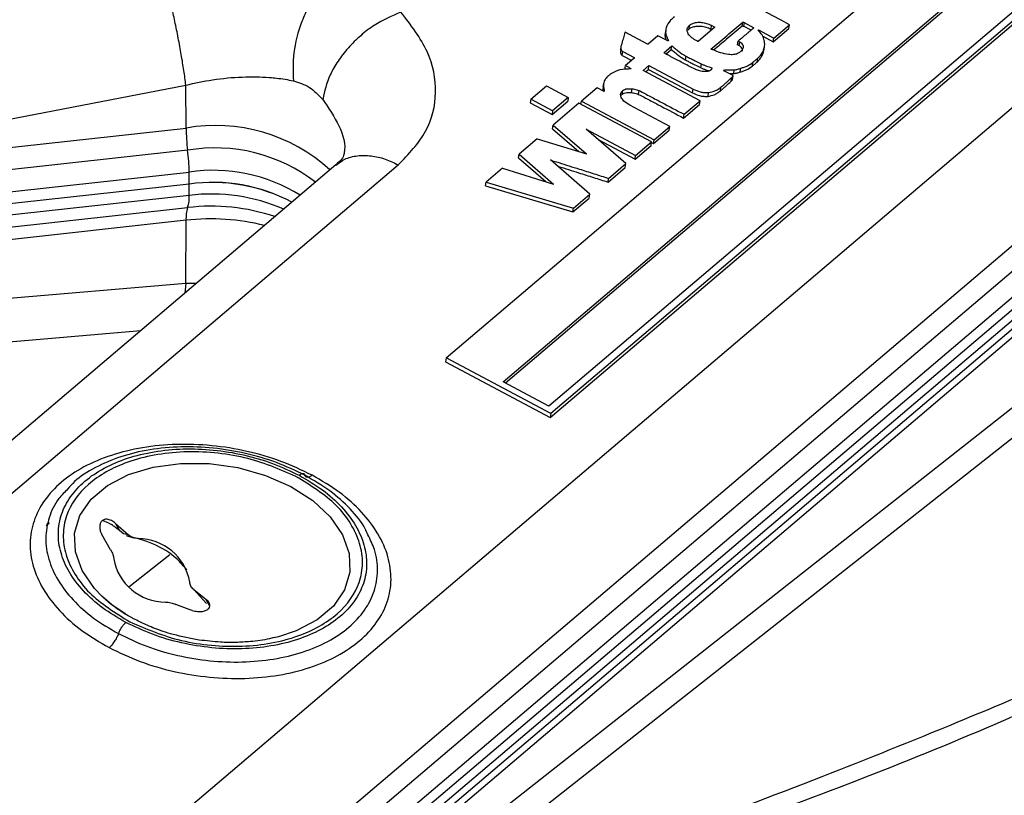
# Paper-space layout 'Specification Drawing' of a CAD drawing. Header units: millimetres. Extents: x 0 to 420, y 0 to 297.
# Tile 7 of 36: x 73.29 to 79.96, y 79.31 to 84.57. Entities that reach past the tile are written whole.
import ezdxf

# ---------------------------------------------------------------- set-up
doc = ezdxf.new("R2010")
doc.units = ezdxf.units.MM

psp = doc.layouts.new('Specification Drawing')

# ---------------------------------------------------------------- linework, layer by layer
at = {"color": 7, "linetype": 'Continuous', "lineweight": 25}
for p, q in [((76.1761, 82.2745), (80.5473, 85.9901)), ((76.5623, 82.1126), (80.5473, 85.4999)), ((80.5473, 85.4777), (76.5783, 82.1041)), ((80.5473, 85.0726), (76.8718, 81.9483)), ((80.5473, 85.0098), (76.886, 81.8976)), ((76.8822, 81.8722), (80.5473, 84.9876)), ((77.8221, 84.5049), (77.8259, 84.5303)), ((77.9725, 84.5292), (77.9687, 84.5038)), ((77.9725, 84.5292), (77.9971, 84.5162)), ((78.1819, 84.5242), (78.1858, 84.5496)), ((78.1946, 84.5484), (78.1908, 84.5229)), ((78.1946, 84.5484), (78.262, 84.5126)), ((78.3964, 84.4421), (78.5032, 84.5329)), ((78.4993, 84.5074), (78.5032, 84.5329)), ((77.5396, 84.4013), (77.3885, 84.4815)), ((77.6595, 84.4558), (77.6633, 84.4813)), ((77.6617, 84.4746), (77.6595, 84.4558)), ((77.6647, 84.5002), (77.6609, 84.4748)), ((77.8139, 84.4962), (77.8221, 84.5049)), ((77.9971, 84.5162), (77.8828, 84.4191)), ((77.9772, 84.4992), (77.9687, 84.5038)), ((78.2422, 84.4957), (78.1908, 84.5229)), ((78.2927, 84.4972), (78.3964, 84.4421)), ((78.3926, 84.4167), (78.4993, 84.5074)), ((77.5448, 84.402), (77.5396, 84.4013)), ((77.6116, 84.4587), (77.5448, 84.402)), ((77.6781, 84.4235), (77.6116, 84.4587)), ((77.6827, 84.4236), (77.6781, 84.4235)), ((78.1514, 84.3964), (78.1553, 84.4219)), ((78.1614, 84.3911), (78.1653, 84.4166)), ((78.3215, 84.4544), (78.3926, 84.4167)), ((78.3926, 84.4167), (78.3964, 84.4421)), ((77.3606, 84.385), (77.3567, 84.3596)), ((77.3697, 84.3252), (77.3736, 84.3506)), ((77.3736, 84.3506), (77.45, 84.3101)), ((77.6504, 84.3434), (77.7059, 84.3906)), ((77.6661, 84.3346), (77.7021, 84.3651)), ((77.7021, 84.3651), (77.7059, 84.3906)), ((78.3158, 84.3212), (78.3196, 84.3467)), ((78.3288, 84.3549), (78.3326, 84.3803)), ((78.3288, 84.3549), (78.3297, 84.361)), ((78.3299, 84.361), (78.3337, 84.3864)), ((77.3697, 84.3252), (77.4337, 84.2912)), ((77.448, 84.3033), (77.3919, 84.2556)), ((77.4493, 84.3055), (77.45, 84.3101)), ((77.7999, 84.3209), (77.796, 84.2954)), ((77.9037, 84.2684), (77.8999, 84.2429)), ((78.2515, 84.2528), (78.2554, 84.2782)), ((78.2834, 84.2798), (78.2872, 84.3053)), ((77.388, 84.2301), (77.3919, 84.2556)), ((77.5105, 84.2219), (77.5504, 84.2559)), ((77.8964, 84.0171), (77.5105, 84.2219)), ((77.5265, 84.2134), (77.5466, 84.2304)), ((77.5466, 84.2304), (77.5504, 84.2559)), ((77.5466, 84.2304), (77.846, 84.0715)), ((77.5504, 84.2559), (77.8499, 84.0969)), ((78.1204, 84.1887), (78.0585, 84.2215)), ((78.0967, 84.2013), (78.1251, 84.2018)), ((78.1251, 84.2018), (78.1289, 84.2273)), ((78.1691, 84.2129), (78.173, 84.2384)), ((77.2429, 84.1352), (77.239, 84.1098)), ((78.1077, 84.1507), (78.1116, 84.1761)), ((78.1165, 84.1622), (78.1203, 84.1877)), ((72.4303, 83.7395), (74.4129, 84.1238)), ((74.414, 83.8329), (74.4129, 84.1238)), ((76.7502, 84.0281), (76.8563, 84.1183)), ((76.8563, 84.1183), (77.0038, 84.0401)), ((77.1989, 84.1054), (77.0928, 84.0152)), ((77.2481, 84.0793), (77.1989, 84.1054)), ((77.3689, 84.0618), (77.3728, 84.0873)), ((77.4323, 84.073), (77.4362, 84.0985)), ((77.4806, 84.0612), (77.4844, 84.0867)), ((77.846, 84.0715), (77.8499, 84.0969)), ((77.9511, 84.0476), (77.9549, 84.0731)), ((78.0343, 84.0845), (78.0382, 84.1099)), ((76.7502, 84.0281), (76.7463, 84.0027)), ((76.7463, 84.0027), (76.8938, 83.9244)), ((76.8976, 83.9499), (76.7502, 84.0281)), ((76.8938, 83.9244), (76.9999, 84.0146)), ((77.0038, 84.0401), (76.8976, 83.9499)), ((77.076, 84.0009), (76.9018, 83.8529)), ((77.0038, 84.0401), (76.9999, 84.0146)), ((77.5684, 83.7395), (77.076, 84.0009)), ((77.0896, 83.9937), (77.0928, 84.0152)), ((77.0928, 84.0152), (77.5862, 83.7534)), ((77.789, 83.9258), (77.8964, 84.0171)), ((77.8926, 83.9916), (77.8964, 84.0171)), ((76.8976, 83.9499), (76.8938, 83.9244)), ((77.7852, 83.9004), (77.8926, 83.9916)), ((77.7852, 83.9004), (77.789, 83.9258)), ((72.4308, 83.6142), (74.414, 83.8329)), ((76.898, 83.8274), (76.9018, 83.8529)), ((76.898, 83.8274), (77.0756, 83.6736)), ((76.9018, 83.8529), (77.1267, 83.6582)), ((77.1245, 83.826), (77.4604, 83.6477)), ((77.3942, 83.5915), (77.1245, 83.826)), ((77.5823, 83.7279), (77.6884, 83.8181)), ((77.5862, 83.7534), (77.6923, 83.8436)), ((77.6884, 83.8181), (77.6923, 83.8436)), ((76.7919, 83.7595), (76.6702, 83.656)), ((76.7919, 83.7595), (77.1267, 83.6582)), ((77.2057, 83.7554), (77.4566, 83.6223)), ((77.4604, 83.6477), (77.5684, 83.7395)), ((77.5646, 83.7141), (77.5684, 83.7395)), ((77.5678, 83.7356), (77.5823, 83.7279)), ((77.5823, 83.7279), (77.5862, 83.7534)), ((74.4248, 83.682), (72.4416, 83.4633)), ((77.4566, 83.6223), (77.5646, 83.7141)), ((76.6664, 83.6305), (76.6702, 83.656)), ((76.6664, 83.6305), (76.852, 83.4694)), ((76.6702, 83.656), (76.9036, 83.4534)), ((77.1501, 83.384), (76.8825, 83.6165)), ((77.4566, 83.6223), (77.4604, 83.6477)), ((75.4282, 83.5825), (70.8069, 79.6543)), ((72.4523, 83.3156), (74.4355, 83.5343)), ((74.4361, 83.4535), (74.4355, 83.5343)), ((76.5578, 83.5605), (76.4473, 83.4666)), ((76.5578, 83.5605), (76.9036, 83.4534)), ((77.273, 83.4663), (77.3904, 83.566)), ((77.2769, 83.4917), (77.3942, 83.5915)), ((77.3904, 83.566), (77.3942, 83.5915)), ((76.4435, 83.4411), (76.4473, 83.4666)), ((76.4473, 83.4666), (77.039, 83.2895)), ((77.273, 83.4663), (77.2769, 83.4917)), ((74.4361, 83.4535), (72.4529, 83.2347)), ((74.4355, 83.3765), (74.4361, 83.4535)), ((76.4435, 83.4411), (77.0352, 83.2641)), ((74.4355, 83.3765), (72.4523, 83.1577)), ((77.0352, 83.2641), (77.1463, 83.3586)), ((77.039, 83.2895), (77.1501, 83.384)), ((77.1463, 83.3586), (77.1501, 83.384)), ((72.4416, 83.0749), (74.4248, 83.2936)), ((77.0352, 83.2641), (77.039, 83.2895)), ((74.414, 83.2077), (72.4308, 82.9889)), ((74.4123, 82.7799), (74.414, 83.2077)), ((74.6716, 78.0651), (80.5473, 83.0596)), ((74.9093, 78.1346), (80.5473, 82.927)), ((74.4123, 82.7799), (72.4293, 82.6114)), ((72.3549, 82.3115), (74.1082, 82.4605)), ((76.1761, 82.2745), (76.1722, 82.249)), ((76.886, 81.8976), (76.1761, 82.2745)), ((76.1722, 82.249), (76.8822, 81.8722)), ((75.7895, 78.4058), (80.5473, 82.1544)), ((76.8718, 81.9483), (76.5623, 82.1126)), ((76.886, 81.8976), (76.8822, 81.8722)), ((73.4855, 81.1518), (73.467, 81.1379)), ((73.4848, 81.1525), (73.4697, 81.1421)), ((73.8901, 81.1554), (73.8485, 81.1727)), ((73.8901, 81.1554), (73.9086, 81.145)), ((73.9159, 81.1406), (73.9086, 81.145)), ((73.9355, 81.1537), (74.0249, 81.0755)), ((73.9355, 81.1537), (73.9627, 81.1051)), ((73.9627, 81.1051), (73.9369, 81.126)), ((73.9026, 80.9745), (73.8428, 81.0773)), ((73.9891, 81.0821), (73.9627, 81.1051)), ((74.0249, 81.0755), (73.9891, 81.0821)), ((74.0074, 81.0709), (74.0574, 81.056)), ((74.4663, 80.7057), (74.5375, 80.6489)), ((74.5514, 80.6111), (74.4663, 80.7057)), ((74.4353, 80.57), (74.3439, 80.6048)), ((74.5375, 80.6489), (74.5488, 80.6399)), ((74.4562, 80.5634), (74.4353, 80.57)), ((75.0397, 80.3856), (75.0109, 80.3785))]:
    psp.add_line(p, q, dxfattribs=at)
at = {"color": 8, "linetype": 'Continuous', "lineweight": 25}
for p, q in [((80.5473, 84.4241), (73.4636, 78.4029)), ((71.0587, 79.5089), (75.852, 83.5834)), ((73.9184, 77.8581), (80.5473, 83.4928)), ((80.5473, 83.316), (74.2119, 77.9308)), ((74.5239, 78.022), (80.5473, 83.1419)), ((80.5473, 82.9841), (74.8069, 78.1047)), ((80.5473, 82.868), (75.0152, 78.1655)), ((74.4123, 82.7799), (74.4058, 82.7134)), ((74.4827, 82.7788), (74.4123, 82.7799)), ((80.5473, 82.3587), (75.3517, 78.2652)), ((74.0252, 80.7236), (74.3041, 80.9426)), ((74.5749, 80.5933), (74.5488, 80.6399))]:
    psp.add_line(p, q, dxfattribs=at)
at = {"color": 7, "linetype": 'Continuous', "lineweight": 25, "flags": 128}
for points in [[(78.5032, 84.5329), (78.4465, 84.5629), (78.3899, 84.593), (78.2765, 84.6532)], [(77.6923, 83.8436), (77.6242, 83.8797), (77.5562, 83.9158), (77.4201, 83.988)], [(74.0049, 80.5376), (73.9116, 80.6015), (73.8424, 80.6606)]]:
    psp.add_lwpolyline(points, dxfattribs=at)
at = {"color": 8, "linetype": 'Continuous', "lineweight": 25, "flags": 128}
psp.add_lwpolyline([(73.8424, 80.6606), (73.7929, 80.7122), (73.7091, 80.8335), (73.6639, 80.9601), (73.6592, 81.0865), (73.6953, 81.2071), (73.7706, 81.3167), (73.8818, 81.4105), (74.024, 81.4843), (74.1911, 81.535), (74.3756, 81.5603), (74.5697, 81.5592), (74.7646, 81.5316), (74.9521, 81.4789), (75.1238, 81.4032), (75.2722, 81.3079), (75.3909, 81.1972), (75.4747, 81.0759), (75.52, 80.9493), (75.5246, 80.8229), (75.4885, 80.7023), (75.4132, 80.5927), (75.302, 80.4989), (75.1598, 80.4251), (75.0397, 80.3856)], dxfattribs=at)
at = {"color": 8, "linetype": 'Continuous', "lineweight": 25}
for centre, radius, start, end in [((74.6122, 82.6963), 1.1538, 47.67024, 99.88917), ((74.6121, 82.5922), 1.1058, 52.15497, 99.75428), ((74.5985, 82.441), 1.1054, 57.86331, 98.4818), ((74.5859, 82.1669), 1.2189, 66.29704, 97.08804), ((74.5848, 81.9544), 1.3487, 71.34318, 96.81368), ((74.5818, 81.7142), 1.5028, 75.98616, 96.40907)]:
    psp.add_arc(centre, radius, start, end, dxfattribs=at)
at = {"color": 7, "linetype": 'Continuous', "lineweight": 25}
for centre, radius, start, end in [((75.688, 83.8478), 1.2741, 180.66943, 187.47735), ((73.1509, 83.5153), 1.2847, 0.85074, 7.45852), ((74.5955, 82.3291), 1.1356, 61.83618, 98.06863), ((74.5917, 82.3075), 1.1565, 62.17449, 97.73032), ((74.2154, 83.3629), 0.2205, 341.69975, 3.54729), ((74.6419, 83.2228), 0.2284, 161.9395, 183.81034), ((74.0884, 80.6937), 0.3564, 10.12261, 89.96919), ((74.2744, 80.9766), 0.3564, 190.12261, 269.96919)]:
    psp.add_arc(centre, radius, start, end, dxfattribs=at)
psp.add_open_spline([(74.4129, 84.1238), (74.4086, 84.1561), (74.4001, 84.2207), (74.3822, 84.33), (74.3615, 84.4427), (74.3385, 84.5551), (74.3143, 84.6622), (74.2898, 84.7592), (74.266, 84.8436), (74.2517, 84.8846), (74.2446, 84.9051)], degree=3, dxfattribs=at)
for points, knots in [([(75.4203, 84.8714), (75.3784, 84.833), (75.3141, 84.7741), (75.243, 84.6565), (75.1826, 84.5242), (75.1342, 84.3444), (75.1388, 84.2149), (75.141, 84.1529)], [0, 0, 0, 0, 0.2425621, 0.3722032, 0.5040149, 0.7622737, 1, 1, 1, 1]), ([(75.87, 84.6181), (75.8086, 84.5922), (75.7144, 84.5525), (75.5953, 84.46), (75.5116, 84.3776), (75.4419, 84.2873), (75.3715, 84.1675), (75.3526, 84.0823), (75.3403, 84.027)], [0, 0, 0, 0, 0.2423612, 0.3724478, 0.5047553, 0.6363625, 0.7644382, 1, 1, 1, 1]), ([(75.852, 83.5834), (75.9218, 83.6564), (76.0619, 83.8029), (76.1229, 84.0727), (76.0725, 84.3549), (75.9376, 84.5302), (75.87, 84.6181)], [0, 0, 0, 0, 0.247768, 0.497076, 0.747811, 1, 1, 1, 1]), ([(77.7225, 84.5869), (77.7137, 84.5792), (77.6882, 84.557), (77.6657, 84.5208), (77.6639, 84.4914), (77.6633, 84.4813)], [0, 0, 0, 0, 0.2572322, 0.744023, 1, 1, 1, 1]), ([(77.8665, 84.4278), (77.8548, 84.4351), (77.8313, 84.45), (77.8123, 84.4766), (77.8076, 84.5015), (77.8143, 84.519), (77.823, 84.5275), (77.8259, 84.5303)], [0, 0, 0, 0, 0.258117, 0.521098, 0.712469, 0.904619, 1, 1, 1, 1]), ([(77.8259, 84.5303), (77.8325, 84.5346), (77.8457, 84.5432), (77.8745, 84.5496), (77.907, 84.5501), (77.9419, 84.5432), (77.9621, 84.534), (77.9725, 84.5292)], [0, 0, 0, 0, 0.183061, 0.365149, 0.574105, 0.781148, 1, 1, 1, 1]), ([(77.9707, 84.3681), (77.9887, 84.3832), (78.0246, 84.4135), (78.0966, 84.4738), (78.1501, 84.5193), (78.1858, 84.5496)], [0, 0, 0, 0, 0.250026, 0.500053, 1, 1, 1, 1]), ([(78.1858, 84.5496), (78.1862, 84.5499), (78.187, 84.5505), (78.1885, 84.5508), (78.1898, 84.5508), (78.1911, 84.5505), (78.1927, 84.5496), (78.1939, 84.5489), (78.1946, 84.5484)], [0, 0, 0, 0, 0.176474, 0.357412, 0.455621, 0.554216, 0.718979, 1, 1, 1, 1]), ([(77.3885, 84.4815), (77.385, 84.469), (77.3781, 84.4441), (77.3664, 84.4074), (77.3573, 84.3793), (77.3629, 84.3612), (77.3672, 84.3547), (77.3717, 84.3518), (77.3736, 84.3506)], [0, 0, 0, 0, 0.285144, 0.570196, 0.856556, 0.916144, 0.966141, 1, 1, 1, 1]), ([(77.6633, 84.4813), (77.6638, 84.4764), (77.6649, 84.4643), (77.6747, 84.4452), (77.68, 84.4308), (77.6827, 84.4236)], [0, 0, 0, 0, 0.250862, 0.625503, 1, 1, 1, 1]), ([(77.8221, 84.5049), (77.8287, 84.5091), (77.8418, 84.5177), (77.8706, 84.5241), (77.9032, 84.5246), (77.938, 84.5178), (77.9583, 84.5085), (77.9687, 84.5038)], [0, 0, 0, 0, 0.183061, 0.365149, 0.574105, 0.781148, 1, 1, 1, 1]), ([(78.1819, 84.5242), (78.1642, 84.5089), (78.1288, 84.4784), (78.0638, 84.4243), (78.0173, 84.3851), (77.9886, 84.3609)], [0, 0, 0, 0, 0.278059, 0.556109, 1, 1, 1, 1]), ([(78.262, 84.5126), (78.262, 84.5126), (78.2621, 84.5125), (78.2622, 84.5125), (78.2622, 84.5124), (78.2622, 84.5123), (78.2619, 84.5121), (78.2607, 84.5115), (78.2579, 84.5099), (78.2544, 84.505), (78.2434, 84.4974), (78.2303, 84.4852), (78.2092, 84.4677), (78.1844, 84.4465), (78.165, 84.4301), (78.1553, 84.4219)], [0, 0, 0, 0, 0.000785, 0.001338, 0.001894, 0.002603, 0.003894, 0.00883, 0.028412, 0.067406, 0.14529, 0.301074, 0.456844, 0.728422, 1, 1, 1, 1]), ([(78.1819, 84.5242), (78.1823, 84.5244), (78.1832, 84.525), (78.1846, 84.5254), (78.186, 84.5254), (78.1873, 84.5251), (78.1889, 84.5242), (78.1901, 84.5234), (78.1908, 84.5229)], [0, 0, 0, 0, 0.176474, 0.357412, 0.455621, 0.554216, 0.718979, 1, 1, 1, 1]), ([(78.2881, 84.4971), (78.2885, 84.497), (78.2893, 84.497), (78.2908, 84.497), (78.2919, 84.4971), (78.2927, 84.4972)], [0, 0, 0, 0, 0.256686, 0.5133585, 1, 1, 1, 1]), ([(78.332, 84.4263), (78.3304, 84.4326), (78.3273, 84.4453), (78.3142, 84.4696), (78.2984, 84.4862), (78.2881, 84.4971)], [0, 0, 0, 0, 0.255486, 0.511171, 1, 1, 1, 1]), ([(77.6595, 84.4558), (77.6599, 84.451), (77.6606, 84.4422), (77.6646, 84.4336), (77.6663, 84.4297)], [0, 0, 0, 0, 0.554296, 1, 1, 1, 1]), ([(77.8828, 84.4191), (77.8816, 84.4199), (77.879, 84.4216), (77.8734, 84.4244), (77.8692, 84.4264), (77.8665, 84.4278)], [0, 0, 0, 0, 0.257821, 0.515085, 1, 1, 1, 1]), ([(78.1614, 84.3911), (78.1606, 84.3915), (78.1589, 84.3924), (78.1555, 84.3941), (78.153, 84.3955), (78.1514, 84.3964)], [0, 0, 0, 0, 0.252036, 0.504034, 1, 1, 1, 1]), ([(78.1553, 84.4219), (78.1561, 84.4214), (78.1577, 84.4204), (78.1611, 84.4187), (78.1636, 84.4174), (78.1653, 84.4166)], [0, 0, 0, 0, 0.252155, 0.504171, 1, 1, 1, 1]), ([(78.1653, 84.4166), (78.1699, 84.4137), (78.1791, 84.4078), (78.1876, 84.3956), (78.1898, 84.3801), (78.1841, 84.3631), (78.1739, 84.353), (78.1691, 84.3482)], [0, 0, 0, 0, 0.152844, 0.305765, 0.492843, 0.756275, 1, 1, 1, 1]), ([(78.3326, 84.3803), (78.3333, 84.3841), (78.3347, 84.3917), (78.3352, 84.4071), (78.3333, 84.4186), (78.332, 84.4263)], [0, 0, 0, 0, 0.252716, 0.505413, 1, 1, 1, 1]), ([(77.3592, 84.3592), (77.3577, 84.354), (77.3554, 84.3462), (77.3592, 84.3357), (77.3634, 84.3293), (77.3679, 84.3264), (77.3697, 84.3252)], [0, 0, 0, 0, 0.450417, 0.678721, 0.870276, 1, 1, 1, 1]), ([(77.8351, 84.2453), (77.8096, 84.2586), (77.7658, 84.2814), (77.7163, 84.3076), (77.6883, 84.3226), (77.6756, 84.3293), (77.6672, 84.334), (77.6616, 84.337), (77.6577, 84.339), (77.655, 84.3406), (77.6534, 84.3418), (77.652, 84.3424), (77.6514, 84.3426), (77.651, 84.3428), (77.6507, 84.3429), (77.6505, 84.343), (77.6503, 84.3431), (77.6503, 84.3432), (77.6503, 84.3433), (77.6503, 84.3433), (77.6503, 84.3433), (77.6504, 84.3434)], [0, 0, 0, 0, 0.411067, 0.705007, 0.802311, 0.867405, 0.910965, 0.940116, 0.959587, 0.97266, 0.985818, 0.990208, 0.993131, 0.995066, 0.996359, 0.99766, 0.998287, 0.998789, 0.99919, 0.999591, 1, 1, 1, 1]), ([(77.7021, 84.3651), (77.7094, 84.3589), (77.724, 84.3465), (77.7525, 84.3217), (77.7787, 84.3059), (77.796, 84.2954)], [0, 0, 0, 0, 0.252536, 0.505076, 1, 1, 1, 1]), ([(77.7059, 84.3906), (77.7132, 84.3844), (77.7278, 84.372), (77.7563, 84.3472), (77.7825, 84.3314), (77.7999, 84.3209)], [0, 0, 0, 0, 0.252536, 0.505076, 1, 1, 1, 1]), ([(77.9847, 84.3624), (77.9833, 84.3629), (77.9804, 84.364), (77.9759, 84.3653), (77.9725, 84.3667), (77.9711, 84.3678), (77.9707, 84.3681)], [0, 0, 0, 0, 0.300941, 0.600286, 0.902266, 1, 1, 1, 1]), ([(78.1691, 84.3482), (78.1629, 84.3439), (78.1506, 84.3354), (78.1222, 84.3291), (78.0822, 84.3306), (78.0343, 84.3421), (78.0012, 84.3557), (77.9847, 84.3624)], [0, 0, 0, 0, 0.14198, 0.284238, 0.451894, 0.728283, 1, 1, 1, 1]), ([(78.1834, 84.3536), (78.1841, 84.3562), (78.1856, 84.3629), (78.1815, 84.3743), (78.1725, 84.3845), (78.1644, 84.3893), (78.1614, 84.3911)], [0, 0, 0, 0, 0.2024, 0.50955, 0.818726, 1, 1, 1, 1]), ([(78.2872, 84.3053), (78.2907, 84.3085), (78.2976, 84.3148), (78.3083, 84.3288), (78.3151, 84.3396), (78.3196, 84.3467)], [0, 0, 0, 0, 0.253607, 0.506943, 1, 1, 1, 1]), ([(78.3158, 84.3212), (78.3173, 84.3239), (78.3204, 84.3294), (78.3243, 84.3407), (78.327, 84.3492), (78.3288, 84.3549)], [0, 0, 0, 0, 0.252535, 0.504367, 1, 1, 1, 1]), ([(78.3196, 84.3467), (78.3212, 84.3494), (78.3243, 84.3548), (78.3281, 84.3662), (78.3308, 84.3747), (78.3326, 84.3803)], [0, 0, 0, 0, 0.252535, 0.504367, 1, 1, 1, 1]), ([(77.45, 84.3101), (77.45, 84.3094), (77.45, 84.3081), (77.4497, 84.3059), (77.449, 84.3042), (77.4481, 84.3034), (77.448, 84.3033)], [0, 0, 0, 0, 0.278304, 0.556904, 0.944562, 1, 1, 1, 1]), ([(77.796, 84.2954), (77.8045, 84.2909), (77.8215, 84.2818), (77.8559, 84.2641), (77.8823, 84.2514), (77.8999, 84.2429)], [0, 0, 0, 0, 0.250155, 0.50032, 1, 1, 1, 1]), ([(77.7999, 84.3209), (77.8083, 84.3163), (77.8253, 84.3073), (77.8597, 84.2896), (77.8861, 84.2768), (77.9037, 84.2684)], [0, 0, 0, 0, 0.250155, 0.50032, 1, 1, 1, 1]), ([(77.9037, 84.2684), (77.9096, 84.2655), (77.9214, 84.2599), (77.9461, 84.2502), (77.9657, 84.245), (77.9786, 84.2415)], [0, 0, 0, 0, 0.253668, 0.507596, 1, 1, 1, 1]), ([(78.173, 84.2384), (78.1809, 84.2409), (78.1969, 84.2459), (78.2271, 84.2573), (78.2441, 84.2699), (78.2554, 84.2782)], [0, 0, 0, 0, 0.254282, 0.50888, 1, 1, 1, 1]), ([(78.2515, 84.2528), (78.2542, 84.255), (78.2595, 84.2595), (78.2701, 84.2685), (78.2781, 84.2753), (78.2834, 84.2798)], [0, 0, 0, 0, 0.250008, 0.500016, 1, 1, 1, 1]), ([(78.2554, 84.2782), (78.258, 84.2805), (78.2633, 84.285), (78.274, 84.294), (78.2819, 84.3008), (78.2872, 84.3053)], [0, 0, 0, 0, 0.250008, 0.500016, 1, 1, 1, 1]), ([(78.2834, 84.2798), (78.2868, 84.283), (78.2938, 84.2894), (78.3045, 84.3033), (78.3113, 84.3141), (78.3158, 84.3212)], [0, 0, 0, 0, 0.253607, 0.506943, 1, 1, 1, 1]), ([(77.4307, 84.2333), (77.4042, 84.2327), (77.3536, 84.2315), (77.3063, 84.2098), (77.2857, 84.1949), (77.2801, 84.1908)], [0, 0, 0, 0, 0.442212, 0.847729, 1, 1, 1, 1]), ([(77.3919, 84.2556), (77.3948, 84.2541), (77.4006, 84.251), (77.4124, 84.2451), (77.4208, 84.2403), (77.4264, 84.2372)], [0, 0, 0, 0, 0.252325, 0.50463, 1, 1, 1, 1]), ([(77.4264, 84.2372), (77.4268, 84.2371), (77.4277, 84.2366), (77.4287, 84.2353), (77.4295, 84.234), (77.4304, 84.2334), (77.4307, 84.2333)], [0, 0, 0, 0, 0.164903, 0.495073, 0.848962, 1, 1, 1, 1]), ([(77.9333, 84.2156), (77.9229, 84.216), (77.9023, 84.2167), (77.8681, 84.2275), (77.8474, 84.2387), (77.8351, 84.2453)], [0, 0, 0, 0, 0.289698, 0.578019, 1, 1, 1, 1]), ([(77.8999, 84.2429), (77.9057, 84.2401), (77.9175, 84.2344), (77.9378, 84.2264), (77.9527, 84.2224), (77.9609, 84.2201)], [0, 0, 0, 0, 0.308571, 0.617459, 1, 1, 1, 1]), ([(77.9647, 84.2222), (77.9628, 84.221), (77.958, 84.218), (77.9467, 84.2161), (77.9379, 84.2158), (77.9333, 84.2156)], [0, 0, 0, 0, 0.242851, 0.597726, 1, 1, 1, 1]), ([(77.9716, 84.228), (77.971, 84.2275), (77.9698, 84.2266), (77.9676, 84.2246), (77.9658, 84.2232), (77.9647, 84.2222)], [0, 0, 0, 0, 0.250046, 0.500066, 1, 1, 1, 1]), ([(77.9786, 84.2415), (77.9782, 84.2403), (77.9775, 84.2378), (77.9759, 84.233), (77.9733, 84.23), (77.9716, 84.228)], [0, 0, 0, 0, 0.262758, 0.525684, 1, 1, 1, 1]), ([(78.0549, 84.226), (78.0611, 84.2264), (78.0735, 84.2271), (78.0985, 84.2262), (78.1168, 84.2268), (78.1289, 84.2273)], [0, 0, 0, 0, 0.254194, 0.507815, 1, 1, 1, 1]), ([(78.0585, 84.2215), (78.0582, 84.2217), (78.0574, 84.2223), (78.0568, 84.2235), (78.0563, 84.2247), (78.0556, 84.2255), (78.0551, 84.2259), (78.0549, 84.226)], [0, 0, 0, 0, 0.154069, 0.452284, 0.7193, 0.912435, 1, 1, 1, 1]), ([(78.1251, 84.2018), (78.1291, 84.2023), (78.1373, 84.2033), (78.152, 84.2071), (78.1624, 84.2106), (78.1691, 84.2129)], [0, 0, 0, 0, 0.2566366, 0.5127507, 1, 1, 1, 1]), ([(78.1289, 84.2273), (78.133, 84.2278), (78.1411, 84.2287), (78.1558, 84.2326), (78.1662, 84.2361), (78.173, 84.2384)], [0, 0, 0, 0, 0.256637, 0.512751, 1, 1, 1, 1]), ([(78.1691, 84.2129), (78.1771, 84.2154), (78.193, 84.2205), (78.2232, 84.2318), (78.2403, 84.2445), (78.2515, 84.2528)], [0, 0, 0, 0, 0.254282, 0.50888, 1, 1, 1, 1]), ([(74.4129, 84.1238), (74.4731, 84.1369), (74.601, 84.1646), (74.794, 84.1818), (74.921, 84.1801), (74.9955, 84.1745), (75.0527, 84.1693), (75.1036, 84.1599), (75.141, 84.1529)], [0, 0, 0, 0, 0.23435, 0.497136, 0.748382, 0.756331, 0.820485, 1, 1, 1, 1]), ([(75.141, 84.1529), (75.1786, 84.141), (75.2543, 84.1172), (75.3116, 84.0572), (75.3403, 84.027)], [0, 0, 0, 0, 0.497672, 1, 1, 1, 1]), ([(77.2654, 84.177), (77.2594, 84.17), (77.2455, 84.1538), (77.2398, 84.1197), (77.2451, 84.094), (77.2481, 84.0793)], [0, 0, 0, 0, 0.249619, 0.572774, 1, 1, 1, 1]), ([(77.2801, 84.1908), (77.2788, 84.1897), (77.2762, 84.1875), (77.2712, 84.1829), (77.2677, 84.1794), (77.2654, 84.177)], [0, 0, 0, 0, 0.250166, 0.500334, 1, 1, 1, 1]), ([(78.0343, 84.0845), (78.0408, 84.0898), (78.0538, 84.1005), (78.0782, 84.1226), (78.0959, 84.1394), (78.1077, 84.1507)], [0, 0, 0, 0, 0.250316, 0.50061, 1, 1, 1, 1]), ([(78.0382, 84.1099), (78.0446, 84.1153), (78.0576, 84.1259), (78.0821, 84.148), (78.0998, 84.1649), (78.1116, 84.1761)], [0, 0, 0, 0, 0.250316, 0.50061, 1, 1, 1, 1]), ([(78.1077, 84.1507), (78.1099, 84.1524), (78.1131, 84.1551), (78.1158, 84.1592), (78.1162, 84.1613), (78.1164, 84.1622)], [0, 0, 0, 0, 0.522147, 0.791685, 1, 1, 1, 1]), ([(78.1116, 84.1761), (78.1137, 84.1779), (78.1169, 84.1806), (78.1198, 84.1849), (78.1202, 84.1874), (78.1204, 84.1887)], [0, 0, 0, 0, 0.486733, 0.737991, 1, 1, 1, 1]), ([(77.2409, 84.1094), (77.2398, 84.1056), (77.2372, 84.0972), (77.2392, 84.0883), (77.2403, 84.0835)], [0, 0, 0, 0, 0.457646, 1, 1, 1, 1]), ([(77.4201, 83.988), (77.4061, 83.9967), (77.3817, 84.0119), (77.3624, 84.038), (77.3566, 84.06), (77.3618, 84.0764), (77.3698, 84.0844), (77.3728, 84.0873)], [0, 0, 0, 0, 0.314443, 0.54964, 0.724328, 0.900151, 1, 1, 1, 1]), ([(77.3604, 84.052), (77.3604, 84.0521), (77.3615, 84.0559), (77.3653, 84.0589), (77.3689, 84.0618)], [0, 0, 0, 0, 0.02383, 1, 1, 1, 1]), ([(77.3689, 84.0618), (77.3732, 84.0647), (77.3817, 84.0704), (77.4026, 84.0749), (77.4201, 84.0741), (77.4309, 84.0731), (77.4323, 84.073)], [0, 0, 0, 0, 0.273317, 0.546302, 0.941656, 1, 1, 1, 1]), ([(77.3728, 84.0873), (77.377, 84.0901), (77.3855, 84.0958), (77.4064, 84.1004), (77.424, 84.0995), (77.4348, 84.0986), (77.4362, 84.0985)], [0, 0, 0, 0, 0.273317, 0.546302, 0.941656, 1, 1, 1, 1]), ([(77.4323, 84.073), (77.437, 84.0724), (77.4476, 84.071), (77.464, 84.0671), (77.475, 84.0632), (77.4806, 84.0612)], [0, 0, 0, 0, 0.282317, 0.639017, 1, 1, 1, 1]), ([(77.4362, 84.0985), (77.4409, 84.0978), (77.4515, 84.0964), (77.4678, 84.0925), (77.4788, 84.0886), (77.4844, 84.0867)], [0, 0, 0, 0, 0.2823169, 0.6390167, 1, 1, 1, 1]), ([(77.4844, 84.0867), (77.5098, 84.0732), (77.5605, 84.0464), (77.6622, 83.9929), (77.7383, 83.9526), (77.789, 83.9258)], [0, 0, 0, 0, 0.250003, 0.500006, 1, 1, 1, 1]), ([(77.846, 84.0715), (77.8614, 84.0643), (77.8849, 84.0532), (77.9223, 84.0468), (77.9413, 84.0474), (77.9511, 84.0476)], [0, 0, 0, 0, 0.478962, 0.730958, 1, 1, 1, 1]), ([(77.8499, 84.0969), (77.8653, 84.0897), (77.8888, 84.0787), (77.9261, 84.0722), (77.9451, 84.0728), (77.9549, 84.0731)], [0, 0, 0, 0, 0.478962, 0.730958, 1, 1, 1, 1]), ([(77.9511, 84.0476), (77.9654, 84.0506), (77.9893, 84.0555), (78.0152, 84.0701), (78.0279, 84.0797), (78.0343, 84.0845)], [0, 0, 0, 0, 0.428146, 0.711254, 1, 1, 1, 1]), ([(77.9549, 84.0731), (77.9693, 84.0761), (77.9931, 84.081), (78.0191, 84.0956), (78.0318, 84.1051), (78.0382, 84.1099)], [0, 0, 0, 0, 0.428146, 0.711254, 1, 1, 1, 1]), ([(77.4806, 84.0612), (77.5059, 84.0478), (77.5566, 84.0209), (77.6583, 83.9674), (77.7344, 83.9272), (77.7852, 83.9004)], [0, 0, 0, 0, 0.250003, 0.500006, 1, 1, 1, 1]), ([(75.4849, 83.6612), (75.4834, 83.651), (75.4801, 83.6288), (75.444, 83.5967), (75.4244, 83.5792)], [0, 0, 0, 0, 0.455165, 1, 1, 1, 1]), ([(76.8825, 83.6165), (76.8829, 83.6166), (76.8836, 83.6166), (76.8859, 83.616), (76.8928, 83.6124), (76.9129, 83.6084), (76.9742, 83.5861), (77.0658, 83.5594), (77.1774, 83.5233), (77.2437, 83.5022), (77.2769, 83.4917)], [0, 0, 0, 0, 0.00227, 0.005194, 0.017113, 0.060961, 0.1479, 0.495628, 0.747814, 1, 1, 1, 1]), ([(76.9302, 83.5752), (76.9325, 83.5744), (76.9804, 83.5591), (77.0617, 83.5336), (77.1736, 83.4979), (77.2399, 83.4768), (77.273, 83.4663)], [0, 0, 0, 0, 0.020072, 0.419964, 0.709982, 1, 1, 1, 1]), ([(75.2677, 81.4804), (75.1989, 81.5134), (75.061, 81.5795), (74.8284, 81.6461), (74.5882, 81.6853), (74.3476, 81.6936), (74.1166, 81.6713), (73.9037, 81.6194), (73.7168, 81.5399), (73.5631, 81.436), (73.448, 81.3114), (73.3761, 81.171), (73.3501, 81.0198), (73.3712, 80.8637), (73.4388, 80.7084), (73.5512, 80.5605), (73.7015, 80.4239), (73.8291, 80.349), (73.8928, 80.3117)], [0, 0, 0, 0, 0.062892, 0.125959, 0.188786, 0.251424, 0.313827, 0.37602, 0.438052, 0.499997, 0.561942, 0.623974, 0.686167, 0.74857, 0.811207, 0.874035, 0.937101, 1, 1, 1, 1]), ([(74.0063, 80.4821), (73.9517, 80.5141), (73.8425, 80.5781), (73.714, 80.6949), (73.618, 80.8212), (73.5602, 80.9538), (73.542, 81.0871), (73.5641, 81.2162), (73.6254, 81.3361), (73.7235, 81.4424), (73.8548, 81.5311), (74.0143, 81.5989), (74.1962, 81.6432), (74.3935, 81.6621), (74.5989, 81.655), (74.804, 81.6214), (75.0029, 81.5645), (75.1209, 81.5079), (75.1799, 81.4796)], [0, 0, 0, 0, 0.063111, 0.126129, 0.188975, 0.251595, 0.313972, 0.376126, 0.438109, 0.500001, 0.561892, 0.623875, 0.686029, 0.748406, 0.811026, 0.873871, 0.936889, 1, 1, 1, 1]), ([(75.2189, 81.48), (75.1561, 81.5101), (75.0305, 81.5704), (74.8185, 81.6315), (74.5992, 81.6679), (74.3785, 81.6763), (74.1656, 81.6565), (73.968, 81.6093), (73.7963, 81.5353), (73.6756, 81.46), (73.6277, 81.4044), (73.6135, 81.3879)], [0, 0, 0, 0, 0.118647, 0.237306, 0.355987, 0.474698, 0.593443, 0.712219, 0.831018, 0.949831, 1, 1, 1, 1]), ([(75.1589, 81.4722), (75.0453, 81.5207), (74.8706, 81.5953), (74.6041, 81.6358), (74.3966, 81.6423), (74.1969, 81.6202), (73.9639, 81.5584), (73.7324, 81.4279), (73.6042, 81.2437), (73.5749, 81.0761), (73.5942, 80.9403), (73.6563, 80.8067), (73.7824, 80.6433), (73.9339, 80.5485), (74.0324, 80.4868)], [0, 0, 0, 0, 0.119728, 0.18418, 0.25, 0.31582, 0.380272, 0.5, 0.619728, 0.68418, 0.75, 0.81582, 0.880272, 1, 1, 1, 1]), ([(73.8928, 80.3117), (73.9617, 80.2787), (74.0996, 80.2126), (74.3322, 80.1459), (74.5724, 80.1067), (74.8129, 80.0984), (75.044, 80.1207), (75.2569, 80.1726), (75.4437, 80.2521), (75.5975, 80.3561), (75.7126, 80.4806), (75.7845, 80.6211), (75.8105, 80.7722), (75.7893, 80.9284), (75.7217, 81.0837), (75.6094, 81.2316), (75.4591, 81.3682), (75.3315, 81.443), (75.2677, 81.4804)], [0, 0, 0, 0, 0.062892, 0.125959, 0.188786, 0.251424, 0.313827, 0.37602, 0.438052, 0.499997, 0.561942, 0.623974, 0.686167, 0.74857, 0.811207, 0.874035, 0.9371, 1, 1, 1, 1]), ([(75.1799, 81.4796), (75.2345, 81.4476), (75.3437, 81.3836), (75.4722, 81.2668), (75.5682, 81.1405), (75.626, 81.0079), (75.6442, 80.8746), (75.6221, 80.7455), (75.5608, 80.6256), (75.4626, 80.5193), (75.3314, 80.4306), (75.1718, 80.3628), (74.99, 80.3185), (74.7927, 80.2996), (74.5873, 80.3067), (74.3821, 80.3403), (74.1833, 80.3972), (74.0653, 80.4538), (74.0063, 80.4821)], [0, 0, 0, 0, 0.063111, 0.126129, 0.188975, 0.251595, 0.313972, 0.376126, 0.438109, 0.500001, 0.561892, 0.623875, 0.686029, 0.748406, 0.811026, 0.873871, 0.936889, 1, 1, 1, 1]), ([(74.0324, 80.4868), (74.146, 80.4383), (74.3207, 80.3637), (74.5872, 80.3232), (74.7947, 80.3167), (74.9944, 80.3388), (75.2274, 80.4006), (75.4589, 80.5311), (75.5871, 80.7153), (75.6164, 80.8829), (75.5971, 81.0187), (75.535, 81.1523), (75.4089, 81.3157), (75.2574, 81.4105), (75.1589, 81.4722)], [0, 0, 0, 0, 0.119728, 0.18418, 0.25, 0.31582, 0.380272, 0.5, 0.619728, 0.68418, 0.75, 0.81582, 0.880272, 1, 1, 1, 1]), ([(75.1799, 81.4796), (75.1843, 81.483), (75.1934, 81.4899), (75.2051, 81.4928), (75.2143, 81.4901), (75.2174, 81.4833), (75.2189, 81.48)], [0, 0, 0, 0, 0.245122, 0.5, 0.754877, 1, 1, 1, 1]), ([(75.2677, 81.4804), (75.2622, 81.4762), (75.2508, 81.4676), (75.2362, 81.464), (75.2248, 81.4674), (75.2209, 81.4758), (75.2189, 81.48)], [0, 0, 0, 0, 0.245122, 0.5, 0.754878, 1, 1, 1, 1]), ([(75.6459, 81.0762), (75.6403, 81.0899), (75.615, 81.1509), (75.5291, 81.2531), (75.3939, 81.3778), (75.2773, 81.4459), (75.2189, 81.48)], [0, 0, 0, 0, 0.088253, 0.392218, 0.696124, 1, 1, 1, 1]), ([(73.486, 81.1586), (73.4835, 81.157), (73.4769, 81.1527), (73.4724, 81.1462), (73.4697, 81.1421)], [0, 0, 0, 0, 0.382484, 1, 1, 1, 1]), ([(73.9355, 81.1537), (73.9264, 81.1607), (73.9083, 81.1745), (73.88, 81.183), (73.8561, 81.1804), (73.8392, 81.1681), (73.8298, 81.1488), (73.8279, 81.1241), (73.8329, 81.0992), (73.84, 81.0836), (73.8428, 81.0773)], [0, 0, 0, 0, 0.145839, 0.290697, 0.424178, 0.546834, 0.664735, 0.785002, 0.913117, 1, 1, 1, 1]), ([(73.9159, 81.1406), (73.9194, 81.1383), (73.9266, 81.1337), (73.9334, 81.1286), (73.9369, 81.126)], [0, 0, 0, 0, 0.489778, 1, 1, 1, 1]), ([(74.4197, 80.8371), (74.3982, 80.863), (74.3388, 80.9344), (74.1928, 81.0239), (74.0771, 81.0531), (74.0193, 81.0677)], [0, 0, 0, 0, 0.220625, 0.610312, 1, 1, 1, 1]), ([(74.0886, 81.0501), (74.0776, 81.0514), (74.0611, 81.0532), (74.0395, 81.064), (74.0298, 81.0717), (74.0249, 81.0755)], [0, 0, 0, 0, 0.499877, 0.75073, 1, 1, 1, 1]), ([(73.9026, 80.9745), (73.9085, 80.9641), (73.9208, 80.9429), (73.9226, 80.9237), (73.9235, 80.914)], [0, 0, 0, 0, 0.488038, 1, 1, 1, 1]), ([(74.4663, 80.7057), (74.459, 80.7129), (74.4476, 80.7242), (74.4403, 80.742), (74.4396, 80.7515), (74.4392, 80.7563)], [0, 0, 0, 0, 0.466928, 0.730707, 1, 1, 1, 1]), ([(74.0699, 80.5021), (74.0625, 80.5056), (74.0187, 80.5266), (73.9488, 80.5732), (73.8817, 80.6222), (73.8535, 80.652), (73.8484, 80.6574)], [0, 0, 0, 0, 0.0832618, 0.4900276, 0.9074694, 1, 1, 1, 1]), ([(74.2742, 80.6202), (74.2801, 80.6199), (74.292, 80.6194), (74.3159, 80.6152), (74.333, 80.6088), (74.3439, 80.6048)], [0, 0, 0, 0, 0.27192, 0.53863, 1, 1, 1, 1]), ([(74.4562, 80.5634), (74.4678, 80.5606), (74.491, 80.555), (74.5251, 80.5558), (74.5521, 80.5634), (74.5693, 80.5762), (74.5766, 80.5921), (74.5743, 80.6101), (74.5641, 80.6266), (74.5532, 80.636), (74.5488, 80.6399)], [0, 0, 0, 0, 0.1458389, 0.2906969, 0.4241776, 0.5468336, 0.6647351, 0.7850016, 0.9131171, 1, 1, 1, 1]), ([(73.9559, 80.4063), (73.959, 80.4136), (73.9654, 80.4285), (73.9782, 80.4499), (73.9923, 80.4689), (74.0017, 80.4777), (74.0063, 80.4821)], [0, 0, 0, 0, 0.245123, 0.5, 0.754878, 1, 1, 1, 1]), ([(74.5027, 80.3632), (74.4434, 80.3742), (74.3601, 80.3895), (74.2433, 80.4258), (74.1556, 80.4584), (74.0963, 80.4886), (74.0699, 80.5021)], [0, 0, 0, 0, 0.383823, 0.539553, 0.795228, 1, 1, 1, 1]), ([(73.9559, 80.4063), (73.952, 80.3972), (73.944, 80.3786), (73.9279, 80.3519), (73.9103, 80.3282), (73.8986, 80.3171), (73.8928, 80.3117)], [0, 0, 0, 0, 0.245122, 0.5, 0.754878, 1, 1, 1, 1]), ([(75.0107, 80.3799), (75, 80.377), (74.95, 80.3632), (74.8622, 80.3525), (74.7508, 80.3457), (74.6342, 80.3471), (74.5507, 80.3573), (74.5027, 80.3632)], [0, 0, 0, 0, 0.071329, 0.333416, 0.525004, 0.726778, 1, 1, 1, 1]), ([(80.5473, 80.1948), (80.5141, 80.1798), (80.2159, 80.0454), (79.6094, 79.7903), (78.6955, 79.4212), (77.6715, 79.0362), (76.5347, 78.6396), (75.2819, 78.2351), (74.3923, 77.9806), (73.9316, 77.8489)], [0, 0, 0, 0, 0.016276, 0.146223, 0.289769, 0.446915, 0.617667, 0.802027, 1, 1, 1, 1])]:
    psp.add_open_spline(points, degree=3, knots=knots, dxfattribs=at)
at = {"color": 8, "linetype": 'Continuous', "lineweight": 25}
for points, knots in [([(75.3403, 84.027), (75.38, 83.9681), (75.459, 83.8505), (75.4989, 83.7203), (75.4846, 83.6622), (75.4844, 83.6613)], [0, 0, 0, 0, 0.497326, 0.992693, 1, 1, 1, 1]), ([(75.4293, 83.5812), (75.4485, 83.5958), (75.4901, 83.6274), (75.5726, 83.6483), (75.6657, 83.6479), (75.7606, 83.6267), (75.8222, 83.5975), (75.852, 83.5834)], [0, 0, 0, 0, 0.185274, 0.401101, 0.611654, 0.812391, 1, 1, 1, 1]), ([(73.6135, 81.3879), (73.5919, 81.3662), (73.533, 81.3072), (73.4807, 81.1932), (73.4563, 81.0541), (73.4773, 80.9101), (73.5403, 80.7679), (73.6438, 80.633), (73.7813, 80.5086), (73.8977, 80.4404), (73.9559, 80.4063)], [0, 0, 0, 0, 0.0763, 0.208349, 0.340371, 0.472359, 0.604311, 0.736228, 0.868121, 1, 1, 1, 1]), ([(73.9559, 80.4063), (74.0187, 80.3762), (74.1444, 80.3159), (74.3563, 80.2548), (74.5756, 80.2184), (74.7963, 80.21), (75.0093, 80.2298), (75.2064, 80.2771), (75.3799, 80.3504), (75.5227, 80.4467), (75.6291, 80.5623), (75.6954, 80.6926), (75.7173, 80.8323), (75.7026, 80.9626), (75.6626, 81.0429), (75.6459, 81.0762)], [0, 0, 0, 0, 0.078615, 0.157238, 0.235875, 0.314533, 0.393213, 0.471913, 0.550629, 0.629353, 0.708078, 0.786794, 0.865494, 0.944174, 1, 1, 1, 1]), ([(74.0524, 77.7853), (74.7364, 77.9834), (76.1045, 78.3797), (78.0667, 79.0659), (79.5518, 79.6332), (80.35, 79.994), (80.5473, 80.0832)], [0, 0, 0, 0, 0.300409, 0.600911, 0.901387, 1, 1, 1, 1])]:
    psp.add_open_spline(points, degree=3, knots=knots, dxfattribs=at)

doc.saveas('drawing.dxf')
